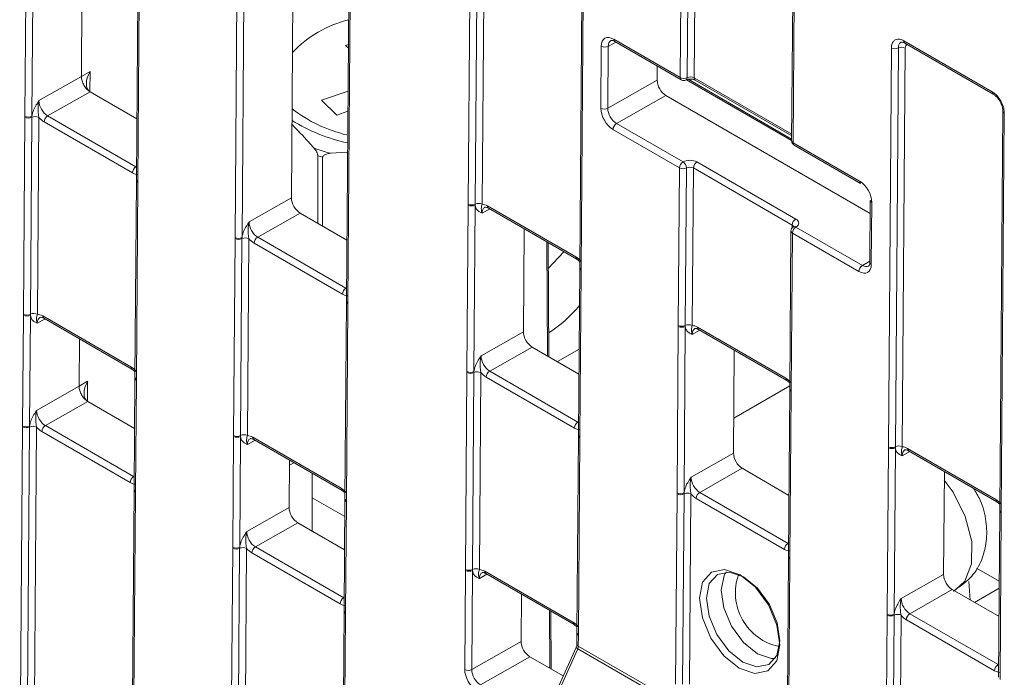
# Model space of a CAD drawing. Header units: millimetres. Extents: x 0 to 2100, y 0 to 1485.
# Tile 96 of 123: x 1404 to 1453, y 1060 to 1093. Entities that reach past the tile are written whole.
import ezdxf

# ---------------------------------------------------------------- set-up
doc = ezdxf.new("R2010")
doc.units = ezdxf.units.MM
doc.header["$LTSCALE"] = 5

msp = doc.modelspace()

# ---------------------------------------------------------------- linework, layer by layer
at = {"color": 7, "linetype": 'Continuous', "lineweight": 15}
for p, q in [((1403.884, 1088.168), (1404.099, 1116.75)), ((1404.451, 1116.747), (1404.236, 1088.165)), ((1406.734, 1090.174), (1406.926, 1115.752)), ((1409.726, 1113.561), (1409.511, 1084.98)), ((1409.799, 1113.459), (1409.584, 1084.877)), ((1414.491, 1082.045), (1414.706, 1110.627)), ((1415.058, 1110.624), (1414.843, 1082.042)), ((1417.533, 1109.629), (1417.34, 1084.05)), ((1420.333, 1107.438), (1420.118, 1078.857)), ((1420.406, 1107.336), (1420.191, 1078.754)), ((1426.266, 1083.735), (1426.417, 1103.866)), ((1426.768, 1103.862), (1426.617, 1083.732)), ((1427.119, 1103.859), (1426.968, 1083.729)), ((1432.044, 1100.677), (1431.893, 1080.547)), ((1432.117, 1100.575), (1431.966, 1080.445)), ((1436.967, 1090.124), (1437.024, 1097.743)), ((1437.375, 1097.739), (1437.318, 1090.12)), ((1437.726, 1097.736), (1437.668, 1090.114)), ((1442.651, 1094.554), (1442.593, 1086.935)), ((1442.724, 1094.452), (1442.667, 1086.833)), ((1420.215, 1091.8), (1420.063, 1091.748)), ((1420.063, 1091.748), (1420.213, 1091.603)), ((1432.96, 1088.577), (1432.984, 1091.702)), ((1433.336, 1091.7), (1433.312, 1088.574)), ((1433.608, 1092.063), (1436.967, 1090.124)), ((1433.66, 1091.946), (1437.018, 1090.007)), ((1448.255, 1091.98), (1452.717, 1089.404)), ((1448.306, 1091.864), (1452.769, 1089.287)), ((1447.479, 1071.489), (1447.631, 1091.62)), ((1447.981, 1091.616), (1447.83, 1071.486)), ((1448.332, 1091.613), (1448.181, 1071.483)), ((1435.81, 1090.705), (1435.805, 1089.988)), ((1406.734, 1090.174), (1407.168, 1090.429)), ((1404.592, 1088.959), (1406.734, 1090.173)), ((1433.312, 1088.574), (1435.805, 1089.988)), ((1437.284, 1090.013), (1442.593, 1086.948)), ((1437.72, 1089.997), (1442.595, 1087.183)), ((1407.172, 1089.406), (1405.03, 1088.191)), ((1407.172, 1089.406), (1409.534, 1088.042)), ((1420.197, 1089.439), (1418.86, 1088.976)), ((1436.243, 1089.221), (1433.75, 1087.807)), ((1436.243, 1089.221), (1446.56, 1083.265)), ((1418.86, 1088.976), (1419.631, 1088.233)), ((1419.631, 1088.233), (1420.19, 1088.426)), ((1453.257, 1088.431), (1453.106, 1068.301)), ((1453.33, 1088.329), (1453.179, 1068.199)), ((1403.809, 1078.179), (1403.884, 1088.119)), ((1403.884, 1088.119), (1403.884, 1088.168)), ((1404.235, 1088.116), (1404.16, 1078.175)), ((1404.236, 1088.165), (1404.235, 1088.116)), ((1404.586, 1088.112), (1404.511, 1078.172)), ((1409.31, 1085.314), (1404.853, 1087.887)), ((1405.03, 1088.191), (1409.487, 1085.618)), ((1433.75, 1087.807), (1437.109, 1085.868)), ((1436.932, 1085.563), (1433.573, 1087.502)), ((1442.667, 1086.833), (1446.025, 1084.894)), ((1442.718, 1086.717), (1446.077, 1084.778)), ((1419.309, 1086.301), (1420.174, 1086.354)), ((1418.671, 1086.177), (1418.671, 1082.767)), ((1418.912, 1082.628), (1418.912, 1086.1)), ((1437.811, 1085.865), (1442.804, 1082.982)), ((1436.872, 1077.612), (1436.932, 1085.563)), ((1437.283, 1085.56), (1437.223, 1077.609)), ((1437.634, 1085.56), (1437.574, 1077.606)), ((1442.627, 1082.678), (1437.634, 1085.56)), ((1409.511, 1084.93), (1409.436, 1074.99)), ((1409.584, 1084.828), (1409.509, 1074.888)), ((1409.511, 1084.979), (1409.511, 1084.93)), ((1409.584, 1084.877), (1409.584, 1084.828)), ((1415.199, 1082.836), (1417.34, 1084.05)), ((1426.265, 1083.686), (1426.266, 1083.735)), ((1426.617, 1083.732), (1426.617, 1083.684)), ((1446.565, 1083.922), (1446.542, 1080.796)), ((1446.639, 1083.819), (1446.615, 1080.694)), ((1417.778, 1083.283), (1415.637, 1082.068)), ((1417.778, 1083.283), (1420.141, 1081.919)), ((1426.202, 1075.284), (1426.265, 1083.686)), ((1426.617, 1083.684), (1426.554, 1075.281)), ((1427.237, 1083.645), (1431.693, 1081.072)), ((1427.288, 1083.529), (1431.745, 1080.956)), ((1429.091, 1082.488), (1429.052, 1077.29)), ((1442.559, 1082.375), (1442.499, 1074.424)), ((1442.632, 1082.273), (1442.572, 1074.322)), ((1445.991, 1080.334), (1442.632, 1082.273)), ((1442.809, 1082.577), (1446.168, 1080.638)), ((1414.416, 1072.056), (1414.49, 1081.996)), ((1414.49, 1081.996), (1414.491, 1082.045)), ((1414.841, 1081.993), (1414.767, 1072.052)), ((1414.843, 1082.042), (1414.841, 1081.993)), ((1415.192, 1081.989), (1415.118, 1072.049)), ((1419.917, 1079.191), (1415.46, 1081.764)), ((1415.637, 1082.068), (1420.093, 1079.495)), ((1430.342, 1076.03), (1430.299, 1081.791)), ((1430.308, 1080.482), (1431.093, 1081.332)), ((1431.745, 1080.956), (1431.895, 1080.84)), ((1431.892, 1080.498), (1431.829, 1072.096)), ((1431.893, 1080.547), (1431.892, 1080.498)), ((1431.965, 1080.396), (1431.902, 1071.994)), ((1431.966, 1080.445), (1431.965, 1080.396)), ((1420.117, 1078.807), (1420.042, 1068.867)), ((1420.117, 1078.856), (1420.117, 1078.807)), ((1420.19, 1078.705), (1420.116, 1068.765)), ((1420.191, 1078.754), (1420.19, 1078.705)), ((1403.767, 1072.535), (1403.809, 1078.13)), ((1403.809, 1078.13), (1403.809, 1078.179)), ((1404.161, 1078.127), (1404.119, 1072.532)), ((1404.16, 1078.175), (1404.161, 1078.127)), ((1404.78, 1078.088), (1409.236, 1075.516)), ((1404.831, 1077.972), (1409.288, 1075.399)), ((1426.91, 1076.075), (1429.052, 1077.29)), ((1436.809, 1069.161), (1436.872, 1077.563)), ((1436.872, 1077.563), (1436.872, 1077.612)), ((1437.224, 1077.56), (1437.161, 1069.158)), ((1437.223, 1077.609), (1437.224, 1077.56)), ((1437.843, 1077.522), (1442.3, 1074.949)), ((1437.895, 1077.406), (1442.351, 1074.833)), ((1406.616, 1074.54), (1406.634, 1076.932)), ((1429.49, 1076.522), (1427.348, 1075.307)), ((1429.49, 1076.522), (1431.852, 1075.158)), ((1430.765, 1075.785), (1431.862, 1076.418)), ((1439.697, 1076.365), (1439.658, 1071.166)), ((1409.288, 1075.399), (1409.438, 1075.283)), ((1426.202, 1075.235), (1426.202, 1075.284)), ((1426.554, 1075.281), (1426.553, 1075.232)), ((1427.348, 1075.307), (1431.805, 1072.734)), ((1406.616, 1074.54), (1407.05, 1074.795)), ((1409.435, 1074.941), (1409.393, 1069.346)), ((1409.436, 1074.99), (1409.435, 1074.941)), ((1409.509, 1074.839), (1409.467, 1069.244)), ((1409.509, 1074.888), (1409.509, 1074.839)), ((1426.127, 1065.295), (1426.202, 1075.235)), ((1426.553, 1075.232), (1426.478, 1065.292)), ((1426.904, 1075.228), (1426.829, 1065.288)), ((1431.628, 1072.43), (1427.171, 1075.003)), ((1442.351, 1074.833), (1442.501, 1074.717)), ((1404.474, 1073.325), (1406.616, 1074.54)), ((1442.499, 1074.375), (1442.436, 1065.973)), ((1442.499, 1074.424), (1442.499, 1074.375)), ((1442.572, 1074.322), (1442.572, 1074.273)), ((1442.572, 1074.273), (1442.509, 1065.87)), ((1407.054, 1073.773), (1404.913, 1072.558)), ((1407.054, 1073.773), (1409.416, 1072.409)), ((1403.618, 1052.808), (1403.766, 1072.486)), ((1403.766, 1072.486), (1403.767, 1072.535)), ((1404.117, 1072.482), (1403.969, 1052.805)), ((1404.119, 1072.532), (1404.117, 1072.482)), ((1404.468, 1072.479), (1404.32, 1052.802)), ((1404.913, 1072.558), (1409.369, 1069.985)), ((1409.192, 1069.681), (1404.736, 1072.253)), ((1414.373, 1066.412), (1414.415, 1072.006)), ((1414.415, 1072.006), (1414.416, 1072.056)), ((1414.767, 1072.004), (1414.725, 1066.409)), ((1414.767, 1072.052), (1414.767, 1072.004)), ((1415.386, 1071.965), (1419.843, 1069.393)), ((1415.438, 1071.849), (1419.895, 1069.276)), ((1431.829, 1072.047), (1431.754, 1062.106)), ((1431.902, 1071.944), (1431.827, 1062.004)), ((1431.829, 1072.095), (1431.829, 1072.046)), ((1431.902, 1071.994), (1431.902, 1071.944)), ((1447.415, 1063.038), (1447.479, 1071.44)), ((1447.479, 1071.44), (1447.479, 1071.489)), ((1447.831, 1071.437), (1447.767, 1063.035)), ((1447.83, 1071.486), (1447.831, 1071.437)), ((1448.45, 1071.399), (1452.906, 1068.826)), ((1417.24, 1070.809), (1417.222, 1068.417)), ((1437.517, 1069.952), (1439.658, 1071.166)), ((1448.501, 1071.283), (1452.958, 1068.71)), ((1440.096, 1070.399), (1437.955, 1069.184)), ((1440.096, 1070.399), (1442.459, 1069.035)), ((1418.383, 1067.232), (1418.383, 1070.149)), ((1450.304, 1070.242), (1450.265, 1065.043)), ((1409.393, 1069.346), (1409.393, 1069.297)), ((1409.393, 1069.297), (1409.245, 1049.62)), ((1409.466, 1069.195), (1409.318, 1049.518)), ((1409.467, 1069.244), (1409.466, 1069.195)), ((1420.036, 1067.959), (1418.383, 1068.912)), ((1419.895, 1069.276), (1420.045, 1069.16)), ((1420.042, 1068.818), (1420, 1063.223)), ((1420.042, 1068.867), (1420.042, 1068.818)), ((1436.736, 1059.504), (1436.808, 1069.112)), ((1436.808, 1069.112), (1436.809, 1069.161)), ((1437.159, 1069.109), (1437.087, 1059.5)), ((1437.161, 1069.158), (1437.159, 1069.109)), ((1437.51, 1069.105), (1437.438, 1059.497)), ((1442.235, 1066.307), (1437.778, 1068.88)), ((1437.955, 1069.184), (1442.411, 1066.611)), ((1415.081, 1067.202), (1417.222, 1068.417)), ((1420.115, 1068.716), (1420.073, 1063.121)), ((1420.116, 1068.765), (1420.115, 1068.716)), ((1452.958, 1068.71), (1453.108, 1068.593)), ((1453.105, 1068.252), (1453.042, 1059.85)), ((1453.106, 1068.301), (1453.105, 1068.252)), ((1453.179, 1068.15), (1453.115, 1059.747)), ((1453.179, 1068.199), (1453.179, 1068.15)), ((1417.661, 1067.65), (1415.519, 1066.435)), ((1417.661, 1067.65), (1420.023, 1066.286)), ((1414.225, 1046.685), (1414.373, 1066.363)), ((1414.373, 1066.363), (1414.373, 1066.412)), ((1414.724, 1066.359), (1414.576, 1046.682)), ((1414.725, 1066.409), (1414.724, 1066.359)), ((1415.075, 1066.356), (1414.927, 1046.679)), ((1415.519, 1066.435), (1419.976, 1063.862)), ((1419.799, 1063.558), (1415.342, 1066.13)), ((1442.435, 1065.923), (1442.363, 1056.315)), ((1442.509, 1065.87), (1442.508, 1065.821)), ((1442.508, 1065.821), (1442.436, 1056.213)), ((1451.929, 1065.363), (1453.079, 1064.7)), ((1426.089, 1060.245), (1426.127, 1065.246)), ((1426.127, 1065.246), (1426.127, 1065.295)), ((1426.479, 1065.243), (1426.441, 1060.242)), ((1426.478, 1065.292), (1426.479, 1065.243)), ((1427.098, 1065.204), (1431.554, 1062.632)), ((1427.15, 1065.088), (1431.606, 1062.515)), ((1448.123, 1063.829), (1450.265, 1065.043)), ((1451.614, 1063.75), (1451.547, 1064.69)), ((1451.83, 1063.625), (1453.076, 1064.344)), ((1428.952, 1064.048), (1428.934, 1061.656)), ((1450.703, 1064.276), (1448.561, 1063.061)), ((1450.703, 1064.276), (1453.065, 1062.912)), ((1450.76, 1064.195), (1450.883, 1064.283)), ((1420, 1063.174), (1419.956, 1057.374)), ((1420, 1063.223), (1419.999, 1063.174)), ((1420.073, 1063.121), (1420.073, 1063.072)), ((1430.459, 1060.261), (1430.437, 1063.19)), ((1447.34, 1053.049), (1447.415, 1062.989)), ((1447.415, 1062.989), (1447.415, 1063.038)), ((1447.766, 1062.986), (1447.691, 1053.045)), ((1447.767, 1063.035), (1447.766, 1062.986)), ((1448.117, 1062.982), (1448.042, 1053.042)), ((1448.561, 1063.061), (1453.018, 1060.488)), ((1431.606, 1062.515), (1431.756, 1062.399)), ((1452.841, 1060.184), (1448.385, 1062.757)), ((1431.753, 1062.057), (1431.749, 1061.531)), ((1431.754, 1062.106), (1431.753, 1062.057)), ((1431.827, 1061.955), (1431.823, 1061.428)), ((1431.827, 1062.004), (1431.827, 1061.955)), ((1426.441, 1060.242), (1428.934, 1061.656)), ((1431.706, 1061.36), (1426.973, 1050.849)), ((1431.823, 1061.428), (1447.336, 1052.473)), ((1429.372, 1060.889), (1426.879, 1059.474)), ((1431.79, 1061.292), (1427.057, 1050.782)), ((1429.372, 1060.889), (1431.056, 1059.916)), ((1447.303, 1052.337), (1431.79, 1061.292))]:
    msp.add_line(p, q, dxfattribs=at)
at = {"color": 8, "linetype": 'Continuous', "lineweight": 15}
for p, q in [((1433.721, 1091.911), (1433.336, 1091.7)), ((1407.168, 1090.429), (1407.16, 1089.413)), ((1437.363, 1090.037), (1442.594, 1087.017)), ((1437.668, 1090.114), (1442.596, 1087.269)), ((1409.487, 1085.618), (1409.516, 1085.635)), ((1427.35, 1083.493), (1426.964, 1083.282)), ((1442.626, 1082.543), (1442.627, 1082.678)), ((1430.269, 1076.072), (1430.226, 1081.833)), ((1446.168, 1080.638), (1446.542, 1080.858)), ((1420.093, 1079.495), (1420.122, 1079.512)), ((1404.893, 1077.936), (1404.508, 1077.725)), ((1437.957, 1077.37), (1437.571, 1077.159)), ((1407.05, 1074.795), (1407.043, 1073.779)), ((1439.671, 1072.936), (1442.5, 1074.569)), ((1431.805, 1072.734), (1431.834, 1072.752)), ((1415.5, 1071.813), (1415.114, 1071.602)), ((1448.563, 1071.247), (1448.178, 1071.036)), ((1417.239, 1070.554), (1417.46, 1070.682)), ((1409.369, 1069.985), (1409.398, 1070.002)), ((1442.411, 1066.611), (1442.441, 1066.628)), ((1427.211, 1065.052), (1426.826, 1064.841)), ((1419.976, 1063.862), (1420.005, 1063.879)), ((1450.787, 1064.227), (1450.883, 1064.283)), ((1420.073, 1063.072), (1420.03, 1057.417)), ((1430.387, 1060.303), (1430.365, 1063.232)), ((1453.018, 1060.488), (1453.047, 1060.505))]:
    msp.add_line(p, q, dxfattribs=at)
at = {"color": 7, "linetype": 'Continuous', "lineweight": 15, "flags": 128}
for points in [[(1442.681, 1082.588), (1442.682, 1082.588), (1442.684, 1082.589)], [(1439.952, 1060.311), (1439.176, 1060.94), (1438.52, 1061.831), (1438.086, 1062.849), (1437.938, 1063.84), (1438.099, 1064.652), (1438.545, 1065.162), (1439.208, 1065.293), (1439.987, 1065.023), (1440.763, 1064.395), (1441.418, 1063.504), (1441.853, 1062.485), (1442.001, 1061.495), (1441.839, 1060.682), (1441.393, 1060.172), (1440.73, 1060.042), (1439.952, 1060.311)], [(1440.161, 1064.918), (1439.45, 1065.164), (1438.845, 1065.045), (1438.437, 1064.579), (1438.29, 1063.837), (1438.425, 1062.933), (1438.822, 1062.003), (1439.42, 1061.189), (1440.128, 1060.616), (1440.839, 1060.37), (1441.444, 1060.489), (1441.852, 1060.954), (1441.999, 1061.696), (1441.864, 1062.601), (1441.467, 1063.531), (1440.869, 1064.344), (1440.161, 1064.918)]]:
    msp.add_lwpolyline(points, dxfattribs=at)
at = {"color": 8, "linetype": 'Continuous', "lineweight": 15, "flags": 128}
for points in [[(1450.888, 1064.284), (1451.337, 1064.7), (1451.679, 1065.572), (1451.688, 1066.706), (1451.361, 1067.964), (1450.74, 1069.196), (1450.301, 1069.803)], [(1440.867, 1061.042), (1440.161, 1061.614), (1439.565, 1062.424), (1439.169, 1063.351), (1439.035, 1064.252), (1439.182, 1064.992), (1439.281, 1065.168)], [(1441.763, 1060.793), (1441.575, 1060.797), (1440.867, 1061.042)]]:
    msp.add_lwpolyline(points, dxfattribs=at)
at = {"color": 7, "linetype": 'Continuous', "lineweight": 15}
for centre, radius, start, end in [((1421.586, 1087.421), 5.775, 103.6409, 136.5241), ((1433.162, 1092.046), 0.388, 242.571, 296.5642), ((1447.809, 1091.964), 0.388, 242.5867, 296.3594), ((1448.154, 1091.269), 0.388, 62.5867, 116.3594), ((1437.145, 1090.468), 0.388, 242.5867, 296.3594), ((1437.143, 1090.224), 0.25, 240.0027, 298.4098), ((1421.854, 1094.405), 7.381, 232.6314, 256.5167), ((1433.139, 1088.921), 0.388, 242.571, 296.5642), ((1404.063, 1088.512), 0.388, 242.571, 296.5642), ((1404.062, 1088.463), 0.388, 242.5867, 296.3594), ((1404.407, 1087.768), 0.388, 62.5867, 116.3594), ((1405.238, 1087.867), 0.385, 122.6294, 177.0819), ((1421.961, 1095.27), 8.631, 237.859, 258.0726), ((1433.958, 1087.483), 0.385, 122.6294, 177.0819), ((1442.843, 1086.933), 0.25, 179.5689, 240.0027), ((1422.262, 1096.948), 11.049, 249.9157, 254.4967), ((1422.246, 1096.901), 11.304, 251.5652, 252.8472), ((1437.316, 1085.544), 0.385, 122.6294, 177.0819), ((1436.894, 1085.543), 0.389, 2.5049, 56.5368), ((1438.018, 1085.541), 0.385, 122.6294, 177.0819), ((1409.694, 1085.294), 0.385, 122.6294, 177.0819), ((1437.111, 1085.908), 0.388, 242.5867, 296.3594), ((1446.145, 1084.878), 0.121, 172.2826, 235.737), ((1426.444, 1084.08), 0.388, 242.5867, 296.3594), ((1426.789, 1083.384), 0.388, 62.5867, 116.3594), ((1446.684, 1083.93), 0.119, 183.8618, 247.4071), ((1426.444, 1084.03), 0.388, 242.571, 296.5642), ((1443.011, 1082.658), 0.385, 122.6294, 177.0819), ((1442.809, 1082.373), 0.25, 120.7218, 179.5689), ((1443.016, 1082.253), 0.385, 122.6294, 177.0819), ((1414.669, 1082.34), 0.388, 242.5867, 296.3594), ((1414.669, 1082.389), 0.388, 242.571, 296.5642), ((1415.014, 1081.645), 0.388, 62.5867, 116.3594), ((1415.844, 1081.744), 0.385, 122.6294, 177.0819), ((1446.375, 1080.314), 0.385, 122.6294, 177.0819), ((1420.301, 1079.171), 0.385, 122.6294, 177.0819), ((1426.838, 1082.693), 6.478, 302.6452, 321.0791), ((1403.988, 1078.523), 0.388, 242.5867, 296.3594), ((1403.987, 1078.474), 0.388, 242.571, 296.5642), ((1404.332, 1077.828), 0.388, 62.5867, 116.3594), ((1437.051, 1077.957), 0.388, 242.5867, 296.3594), ((1437.051, 1077.907), 0.388, 242.571, 296.5642), ((1437.396, 1077.261), 0.388, 62.5867, 116.3594), ((1426.381, 1075.628), 0.388, 242.571, 296.5642), ((1427.556, 1074.983), 0.385, 122.6294, 177.0819), ((1426.381, 1075.579), 0.388, 242.5867, 296.3594), ((1426.725, 1074.884), 0.388, 62.5867, 116.3594), ((1403.945, 1072.83), 0.388, 242.5867, 296.3594), ((1403.945, 1072.879), 0.388, 242.571, 296.5642), ((1404.289, 1072.135), 0.388, 62.5867, 116.3594), ((1405.12, 1072.234), 0.385, 122.6294, 177.0819), ((1432.012, 1072.41), 0.385, 122.6294, 177.0819), ((1414.594, 1072.351), 0.388, 242.571, 296.5642), ((1414.594, 1072.4), 0.388, 242.5867, 296.3594), ((1414.939, 1071.705), 0.388, 62.5867, 116.3594), ((1447.658, 1071.834), 0.388, 242.5867, 296.3594), ((1447.657, 1071.784), 0.388, 242.571, 296.5642), ((1448.002, 1071.138), 0.388, 62.5867, 116.3594), ((1409.576, 1069.661), 0.385, 122.6294, 177.0819), ((1436.987, 1069.456), 0.388, 242.5867, 296.3594), ((1436.987, 1069.505), 0.388, 242.571, 296.5642), ((1437.332, 1068.761), 0.388, 62.5867, 116.3594), ((1438.162, 1068.86), 0.385, 122.6294, 177.0819), ((1414.552, 1066.756), 0.388, 242.571, 296.5642), ((1414.551, 1066.707), 0.388, 242.5867, 296.3594), ((1414.896, 1066.012), 0.388, 62.5867, 116.3594), ((1415.727, 1066.111), 0.385, 122.6294, 177.0819), ((1442.619, 1066.287), 0.385, 122.6294, 177.0819), ((1426.306, 1065.639), 0.388, 242.5867, 296.3594), ((1426.305, 1065.59), 0.388, 242.571, 296.5642), ((1426.65, 1064.944), 0.388, 62.5867, 116.3594), ((1442.507, 1064.107), 2.754, 160.1933, 258.9314), ((1420.183, 1063.538), 0.385, 122.6294, 177.0819), ((1447.594, 1063.382), 0.388, 242.571, 296.5642), ((1447.594, 1063.333), 0.388, 242.5867, 296.3594), ((1447.938, 1062.638), 0.388, 62.5867, 116.3594), ((1448.769, 1062.737), 0.385, 122.6294, 177.0819), ((1453.225, 1060.164), 0.385, 122.6294, 177.0819), ((1426.268, 1060.589), 0.388, 242.571, 296.5642)]:
    msp.add_arc(centre, radius, start, end, dxfattribs=at)
at = {"color": 8, "linetype": 'Continuous', "lineweight": 15}
for centre, radius, start, end in [((1433.728, 1092.046), 0.121, 172.2826, 235.737), ((1448.378, 1091.965), 0.124, 173.2701, 234.7495), ((1437.086, 1090.107), 0.121, 172.2826, 235.737), ((1437.196, 1090.107), 0.122, 302.7635, 6.4629), ((1437.792, 1090.099), 0.124, 173.2493, 234.7704), ((1452.84, 1089.389), 0.124, 173.1609, 235.945), ((1453.38, 1088.442), 0.123, 184.8379, 246.4052), ((1442.712, 1086.943), 0.119, 183.8858, 247.3832), ((1442.786, 1086.817), 0.121, 172.2826, 235.737), ((1409.633, 1084.99), 0.123, 184.8453, 246.4237), ((1409.633, 1084.941), 0.123, 184.8665, 246.4025), ((1427.356, 1083.629), 0.121, 172.2826, 235.737), ((1442.681, 1082.385), 0.123, 184.8665, 246.4025), ((1442.735, 1082.47), 0.13, 55.4088, 113.1773), ((1431.813, 1081.056), 0.121, 172.2725, 235.8365), ((1446.661, 1080.804), 0.119, 183.8618, 247.4071), ((1432.011, 1080.506), 0.119, 183.8618, 247.4071), ((1432.012, 1080.555), 0.119, 183.8858, 247.3832), ((1420.24, 1078.818), 0.123, 184.8665, 246.4025), ((1420.24, 1078.867), 0.123, 184.8453, 246.4237), ((1404.9, 1078.072), 0.121, 172.2826, 235.737), ((1437.963, 1077.506), 0.121, 172.2826, 235.737), ((1409.356, 1075.499), 0.121, 172.2725, 235.8365), ((1409.558, 1074.952), 0.123, 184.9027, 246.4183), ((1409.558, 1075.001), 0.123, 184.8665, 246.4025), ((1442.419, 1074.933), 0.121, 172.2725, 235.8365), ((1442.622, 1074.434), 0.123, 184.8665, 246.4025), ((1442.621, 1074.385), 0.123, 184.8453, 246.4237), ((1415.506, 1071.949), 0.121, 172.2826, 235.737), ((1431.948, 1072.104), 0.119, 183.8618, 247.4071), ((1431.948, 1072.055), 0.119, 183.8858, 247.3832), ((1448.57, 1071.383), 0.121, 172.2826, 235.737), ((1409.516, 1069.357), 0.123, 184.8453, 246.4237), ((1419.963, 1069.376), 0.121, 172.2725, 235.8365), ((1409.515, 1069.308), 0.123, 184.8665, 246.4025), ((1420.165, 1068.878), 0.123, 184.8665, 246.4025), ((1420.164, 1068.828), 0.123, 184.9027, 246.4183), ((1453.026, 1068.81), 0.121, 172.2725, 235.8365), ((1453.228, 1068.262), 0.123, 184.8453, 246.4237), ((1453.228, 1068.311), 0.123, 184.8665, 246.4025), ((1442.558, 1065.934), 0.123, 184.8665, 246.4025), ((1442.558, 1065.983), 0.123, 184.8453, 246.4237), ((1427.221, 1065.19), 0.124, 173.2493, 234.7704), ((1420.122, 1063.234), 0.123, 184.8453, 246.4237), ((1420.122, 1063.185), 0.123, 184.8665, 246.4025), ((1431.678, 1062.617), 0.125, 173.2757, 234.4847), ((1431.873, 1062.065), 0.119, 183.8815, 247.4051), ((1431.873, 1062.114), 0.119, 183.8858, 247.3832), ((1431.85, 1061.453), 0.171, 213.0475, 249.6504), ((1431.869, 1061.539), 0.119, 183.8618, 247.4071)]:
    msp.add_arc(centre, radius, start, end, dxfattribs=at)
at = {"color": 7, "linetype": 'Continuous', "lineweight": 15}
for centre, major_axis, ratio, start_param, end_param in [((1433.602, 1091.345), (-0.432, 0.761), 0.582353, 5.502308, 7.073028), ((1407.614, 1090.176), (0.444, 0.769), 0.577335, 1.575127, 3.137194), ((1436.247, 1089.733), (-0.308, 0.544), 0.582442, 0.78992, 2.360641), ((1437.492, 1090.017), (0.25, -0.006), 0.561979, 0.798001, 2.354302), ((1405.036, 1088.704), (-0.308, 0.544), 0.58649, 0.789937, 2.360657), ((1433.579, 1088.22), (-0.432, 0.761), 0.582442, 0.78992, 2.360641), ((1433.756, 1088.32), (-0.308, 0.544), 0.58649, 0.789937, 2.360657), ((1404.859, 1088.604), (-0.432, 0.761), 0.582442, 1.912279, 2.360641), ((1437.457, 1085.66), (0.5, 0), 0.577288, 0.78536, 2.341661), ((1409.315, 1086.032), (-0.432, 0.761), 0.582353, 2.360715, 2.809077), ((1437.457, 1085.456), (0.25, 0.002), 0.582303, 0.780844, 2.337144), ((1446.02, 1084.177), (-0.432, 0.761), 0.582442, 3.931513, 5.502233), ((1417.782, 1083.795), (-0.308, 0.544), 0.582442, 0.78992, 2.360641), ((1427.231, 1082.927), (-0.432, 0.761), 0.582353, 5.502308, 5.950669), ((1415.642, 1082.581), (-0.308, 0.544), 0.58649, 0.789937, 2.360657), ((1442.45, 1082.778), (0.5, 0), 0.577288, 5.512245, 7.068545), ((1415.465, 1082.481), (-0.432, 0.761), 0.582442, 1.912279, 2.360641), ((1431.688, 1080.355), (-0.432, 0.761), 0.582442, 5.053872, 5.502233), ((1445.996, 1081.051), (-0.432, 0.761), 0.582353, 2.360715, 3.931436), ((1419.922, 1079.908), (-0.432, 0.761), 0.582353, 2.360715, 2.809077), ((1404.774, 1077.371), (-0.432, 0.761), 0.582353, 5.502308, 5.950669), ((1429.494, 1077.034), (-0.308, 0.544), 0.582442, 0.78992, 2.360641), ((1437.838, 1076.804), (-0.432, 0.761), 0.582353, 5.502308, 5.950669), ((1427.354, 1075.821), (-0.308, 0.544), 0.58649, 0.789937, 2.360657), ((1409.231, 1074.798), (-0.432, 0.761), 0.582442, 5.053872, 5.502233), ((1407.496, 1074.543), (0.444, 0.769), 0.577335, 1.575127, 3.137194), ((1427.177, 1075.72), (-0.432, 0.761), 0.582442, 1.912279, 2.360641), ((1442.294, 1074.232), (-0.432, 0.761), 0.582442, 5.053872, 5.502233), ((1404.918, 1073.071), (-0.308, 0.544), 0.58649, 0.789937, 2.360657), ((1404.741, 1072.971), (-0.432, 0.761), 0.582442, 1.912279, 2.360641), ((1431.633, 1073.148), (-0.432, 0.761), 0.582353, 2.360715, 2.809077), ((1415.381, 1071.248), (-0.432, 0.761), 0.582353, 5.502308, 5.950669), ((1448.444, 1070.681), (-0.432, 0.761), 0.582353, 5.502308, 5.950669), ((1440.1, 1070.911), (-0.308, 0.544), 0.582442, 0.78992, 2.360641), ((1437.96, 1069.697), (-0.308, 0.544), 0.58649, 0.789937, 2.360657), ((1409.198, 1070.398), (-0.432, 0.761), 0.582353, 2.360715, 2.809077), ((1419.837, 1068.675), (-0.432, 0.761), 0.582442, 5.053872, 5.502233), ((1437.784, 1069.597), (-0.432, 0.761), 0.582442, 1.912279, 2.360641), ((1452.901, 1068.109), (-0.432, 0.761), 0.582442, 5.053872, 5.502233), ((1417.664, 1068.162), (-0.308, 0.544), 0.582442, 0.78992, 2.360641), ((1415.525, 1066.948), (-0.308, 0.544), 0.58649, 0.789937, 2.360657), ((1415.348, 1066.848), (-0.432, 0.761), 0.582442, 1.912279, 2.360641), ((1442.24, 1067.025), (-0.432, 0.761), 0.582353, 2.360715, 2.809077), ((1427.092, 1064.487), (-0.432, 0.761), 0.582353, 5.502308, 5.950669), ((1450.707, 1064.788), (-0.308, 0.544), 0.582442, 0.78992, 2.360641), ((1419.804, 1064.275), (-0.432, 0.761), 0.582353, 2.360715, 2.809077), ((1448.567, 1063.574), (-0.308, 0.544), 0.58649, 0.789937, 2.360657), ((1448.39, 1063.474), (-0.432, 0.761), 0.582442, 1.912279, 2.360641), ((1431.549, 1061.914), (-0.432, 0.761), 0.582442, 5.053872, 5.502233), ((1429.376, 1061.401), (-0.308, 0.544), 0.582442, 0.78992, 2.360641), ((1431.649, 1061.326), (0.122, 0.218), 0.567133, 4.869764, 5.480629), ((1426.708, 1059.888), (-0.432, 0.761), 0.582442, 0.78992, 2.360641), ((1426.885, 1059.988), (-0.308, 0.544), 0.58649, 0.789937, 2.360657), ((1452.847, 1060.901), (-0.432, 0.761), 0.582353, 2.360715, 2.809077)]:
    msp.add_ellipse(centre, major_axis=major_axis, ratio=ratio, start_param=start_param, end_param=end_param, dxfattribs=at)
at = {"color": 8, "linetype": 'Continuous', "lineweight": 15}
for centre, major_axis, ratio, start_param, end_param in [((1433.779, 1091.445), (-0.312, 0.542), 0.582321, 6.270975, 7.069493), ((1448.598, 1091.46), (-0.185, 0.326), 0.582353, 6.205854, 7.073028), ((1427.408, 1083.028), (-0.312, 0.542), 0.582321, 6.272393, 7.069493), ((1442.45, 1082.574), (0.25, 0.002), 0.582303, 6.264988, 7.064029), ((1446.173, 1081.152), (-0.305, 0.546), 0.582285, 2.36425, 3.154505), ((1404.951, 1077.471), (-0.312, 0.542), 0.582321, 6.272393, 7.069493), ((1438.015, 1076.905), (-0.312, 0.542), 0.582321, 6.272393, 7.069493), ((1415.558, 1071.348), (-0.312, 0.542), 0.582321, 6.272393, 7.069493), ((1448.621, 1070.782), (-0.312, 0.542), 0.582321, 6.272393, 7.069493), ((1427.269, 1064.587), (-0.312, 0.542), 0.582321, 6.272393, 7.069493)]:
    msp.add_ellipse(centre, major_axis=major_axis, ratio=ratio, start_param=start_param, end_param=end_param, dxfattribs=at)
at = {"color": 7, "linetype": 'Continuous', "lineweight": 15}
for points, knots in [([(1433.473, 1091.987), (1433.476, 1091.99), (1433.487, 1091.998), (1433.542, 1092.002), (1433.624, 1091.963), (1433.66, 1091.946)], [0, 0, 0, 0, 0.220935, 0.6633, 1, 1, 1, 1]), ([(1447.631, 1091.62), (1447.633, 1091.664), (1447.64, 1091.786), (1447.702, 1091.93), (1447.815, 1092.035), (1447.963, 1092.076), (1448.12, 1092.05), (1448.222, 1091.997), (1448.255, 1091.98)], [0, 0, 0, 0, 0.121117, 0.335616, 0.500056, 0.684519, 0.899008, 1, 1, 1, 1]), ([(1448.121, 1091.904), (1448.125, 1091.907), (1448.137, 1091.916), (1448.2, 1091.92), (1448.281, 1091.873), (1448.309, 1091.858)], [0, 0, 0, 0, 0.265624, 0.750011, 1, 1, 1, 1]), ([(1407.168, 1089.408), (1407.112, 1089.449), (1406.998, 1089.532), (1406.855, 1089.733), (1406.753, 1089.961), (1406.74, 1090.103), (1406.734, 1090.173)], [0, 0, 0, 0, 0.245899, 0.497266, 0.748633, 1, 1, 1, 1]), ([(1437.262, 1090.004), (1437.28, 1090.012), (1437.315, 1090.029), (1437.4, 1090.048), (1437.499, 1090.053), (1437.597, 1090.043), (1437.675, 1090.021), (1437.706, 1090.005), (1437.72, 1089.997)], [0, 0, 0, 0, 0.162925, 0.328126, 0.509376, 0.699247, 0.867167, 1, 1, 1, 1]), ([(1452.717, 1089.404), (1452.756, 1089.379), (1452.865, 1089.309), (1453.019, 1089.15), (1453.163, 1088.936), (1453.272, 1088.701), (1453.325, 1088.489), (1453.329, 1088.368), (1453.33, 1088.329)], [0, 0, 0, 0, 0.121117, 0.335616, 0.500056, 0.684519, 0.899008, 1, 1, 1, 1]), ([(1452.769, 1089.284), (1452.81, 1089.259), (1452.897, 1089.203), (1453.039, 1089.043), (1453.162, 1088.84), (1453.244, 1088.616), (1453.253, 1088.492), (1453.257, 1088.431)], [0, 0, 0, 0, 0.168704, 0.369385, 0.579953, 0.792629, 1, 1, 1, 1]), ([(1404.236, 1088.165), (1404.245, 1088.223), (1404.268, 1088.37), (1404.378, 1088.615), (1404.498, 1088.814), (1404.571, 1088.926), (1404.591, 1088.957), (1404.592, 1088.959)], [0, 0, 0, 0, 0.217183, 0.553026, 0.876986, 0.994449, 1, 1, 1, 1]), ([(1404.586, 1088.112), (1404.576, 1088.168), (1404.553, 1088.305), (1404.544, 1088.555), (1404.554, 1088.783), (1404.582, 1088.919), (1404.592, 1088.957), (1404.592, 1088.959)], [0, 0, 0, 0, 0.200769, 0.498761, 0.853829, 0.993399, 1, 1, 1, 1]), ([(1417.368, 1087.751), (1417.647, 1087.468), (1418.014, 1087.094), (1418.379, 1086.672), (1418.468, 1086.571)], [0, 0, 0, 0, 0.758287, 1, 1, 1, 1]), ([(1418.468, 1086.571), (1418.488, 1086.546), (1418.544, 1086.478), (1418.611, 1086.375), (1418.653, 1086.273), (1418.666, 1086.228), (1418.671, 1086.198), (1418.671, 1086.184), (1418.671, 1086.177)], [0, 0, 0, 0, 0.24221, 0.670779, 0.801984, 0.907507, 0.947635, 1, 1, 1, 1]), ([(1418.912, 1086.1), (1418.912, 1086.102), (1418.913, 1086.117), (1418.923, 1086.147), (1418.962, 1086.192), (1419.053, 1086.247), (1419.176, 1086.283), (1419.272, 1086.296), (1419.309, 1086.301)], [0, 0, 0, 0, 0.014173, 0.109486, 0.225688, 0.414258, 0.777156, 1, 1, 1, 1]), ([(1426.964, 1083.282), (1426.964, 1083.282), (1426.944, 1083.291), (1426.872, 1083.323), (1426.753, 1083.389), (1426.647, 1083.513), (1426.626, 1083.635), (1426.617, 1083.684)], [0, 0, 0, 0, 0.0055506, 0.1230141, 0.4469737, 0.7828174, 1, 1, 1, 1]), ([(1426.968, 1083.729), (1426.958, 1083.695), (1426.933, 1083.61), (1426.921, 1083.517), (1426.928, 1083.4), (1426.954, 1083.31), (1426.964, 1083.283), (1426.964, 1083.282)], [0, 0, 0, 0, 0.200769, 0.498761, 0.853829, 0.993399, 1, 1, 1, 1]), ([(1427.101, 1083.569), (1427.104, 1083.572), (1427.115, 1083.58), (1427.167, 1083.586), (1427.251, 1083.546), (1427.288, 1083.529)], [0, 0, 0, 0, 0.2024162, 0.6503478, 1, 1, 1, 1]), ([(1414.843, 1082.042), (1414.852, 1082.1), (1414.875, 1082.247), (1414.984, 1082.492), (1415.105, 1082.691), (1415.178, 1082.803), (1415.198, 1082.834), (1415.199, 1082.836)], [0, 0, 0, 0, 0.217183, 0.553026, 0.876986, 0.994449, 1, 1, 1, 1]), ([(1415.192, 1081.989), (1415.183, 1082.045), (1415.16, 1082.182), (1415.15, 1082.432), (1415.16, 1082.66), (1415.188, 1082.795), (1415.198, 1082.834), (1415.199, 1082.836)], [0, 0, 0, 0, 0.200769, 0.498761, 0.853829, 0.993399, 1, 1, 1, 1]), ([(1442.708, 1082.609), (1442.707, 1082.607), (1442.706, 1082.604), (1442.688, 1082.592), (1442.681, 1082.588)], [0, 0, 0, 0, 0.616272, 1, 1, 1, 1]), ([(1446.542, 1080.796), (1446.538, 1080.752), (1446.529, 1080.662), (1446.497, 1080.617), (1446.485, 1080.613), (1446.481, 1080.611)], [0, 0, 0, 0, 0.373246, 0.763726, 1, 1, 1, 1]), ([(1404.508, 1077.725), (1404.507, 1077.726), (1404.487, 1077.734), (1404.415, 1077.766), (1404.296, 1077.832), (1404.19, 1077.956), (1404.169, 1078.079), (1404.161, 1078.127)], [0, 0, 0, 0, 0.005551, 0.123014, 0.446974, 0.782817, 1, 1, 1, 1]), ([(1404.511, 1078.172), (1404.501, 1078.138), (1404.476, 1078.054), (1404.464, 1077.96), (1404.471, 1077.844), (1404.498, 1077.754), (1404.507, 1077.727), (1404.508, 1077.725)], [0, 0, 0, 0, 0.200769, 0.498761, 0.853829, 0.993399, 1, 1, 1, 1]), ([(1404.644, 1078.012), (1404.648, 1078.015), (1404.658, 1078.024), (1404.71, 1078.029), (1404.795, 1077.989), (1404.831, 1077.972)], [0, 0, 0, 0, 0.202416, 0.650348, 1, 1, 1, 1]), ([(1437.571, 1077.159), (1437.57, 1077.159), (1437.55, 1077.168), (1437.479, 1077.2), (1437.36, 1077.266), (1437.253, 1077.39), (1437.232, 1077.512), (1437.224, 1077.56)], [0, 0, 0, 0, 0.0055506, 0.1230141, 0.4469737, 0.7828174, 1, 1, 1, 1]), ([(1437.571, 1077.159), (1437.571, 1077.16), (1437.561, 1077.187), (1437.535, 1077.277), (1437.527, 1077.394), (1437.539, 1077.487), (1437.564, 1077.572), (1437.574, 1077.606)], [0, 0, 0, 0, 0.006601, 0.146171, 0.501239, 0.799231, 1, 1, 1, 1]), ([(1437.708, 1077.446), (1437.711, 1077.449), (1437.722, 1077.457), (1437.774, 1077.463), (1437.858, 1077.423), (1437.895, 1077.406)], [0, 0, 0, 0, 0.202416, 0.650348, 1, 1, 1, 1]), ([(1426.554, 1075.281), (1426.563, 1075.339), (1426.586, 1075.486), (1426.696, 1075.731), (1426.816, 1075.93), (1426.889, 1076.042), (1426.909, 1076.073), (1426.91, 1076.075)], [0, 0, 0, 0, 0.217183, 0.553026, 0.876986, 0.994449, 1, 1, 1, 1]), ([(1426.91, 1076.075), (1426.91, 1076.073), (1426.9, 1076.035), (1426.872, 1075.899), (1426.862, 1075.671), (1426.871, 1075.422), (1426.894, 1075.284), (1426.904, 1075.228)], [0, 0, 0, 0, 0.006601, 0.146171, 0.501239, 0.799231, 1, 1, 1, 1]), ([(1407.05, 1073.775), (1406.994, 1073.816), (1406.881, 1073.898), (1406.737, 1074.1), (1406.636, 1074.328), (1406.622, 1074.47), (1406.616, 1074.54)], [0, 0, 0, 0, 0.245899, 0.497266, 0.748633, 1, 1, 1, 1]), ([(1404.119, 1072.532), (1404.128, 1072.59), (1404.151, 1072.737), (1404.26, 1072.981), (1404.381, 1073.181), (1404.454, 1073.293), (1404.474, 1073.324), (1404.474, 1073.325)], [0, 0, 0, 0, 0.217183, 0.553026, 0.876986, 0.994449, 1, 1, 1, 1]), ([(1404.474, 1073.325), (1404.474, 1073.324), (1404.464, 1073.285), (1404.436, 1073.15), (1404.426, 1072.921), (1404.435, 1072.672), (1404.459, 1072.535), (1404.468, 1072.479)], [0, 0, 0, 0, 0.006601, 0.146171, 0.501239, 0.799231, 1, 1, 1, 1]), ([(1415.114, 1071.602), (1415.113, 1071.603), (1415.094, 1071.611), (1415.022, 1071.643), (1414.903, 1071.709), (1414.797, 1071.833), (1414.776, 1071.956), (1414.767, 1072.004)], [0, 0, 0, 0, 0.005551, 0.123014, 0.446974, 0.782817, 1, 1, 1, 1]), ([(1415.118, 1072.049), (1415.107, 1072.015), (1415.082, 1071.931), (1415.071, 1071.837), (1415.078, 1071.721), (1415.104, 1071.631), (1415.114, 1071.603), (1415.114, 1071.602)], [0, 0, 0, 0, 0.200769, 0.498761, 0.853829, 0.993399, 1, 1, 1, 1]), ([(1415.251, 1071.889), (1415.254, 1071.892), (1415.265, 1071.901), (1415.317, 1071.906), (1415.401, 1071.866), (1415.438, 1071.849)], [0, 0, 0, 0, 0.202416, 0.650348, 1, 1, 1, 1]), ([(1448.178, 1071.036), (1448.177, 1071.036), (1448.157, 1071.045), (1448.085, 1071.077), (1447.966, 1071.143), (1447.86, 1071.267), (1447.839, 1071.389), (1447.831, 1071.437)], [0, 0, 0, 0, 0.005551, 0.123014, 0.446974, 0.782817, 1, 1, 1, 1]), ([(1448.181, 1071.483), (1448.171, 1071.449), (1448.146, 1071.364), (1448.134, 1071.271), (1448.141, 1071.154), (1448.168, 1071.064), (1448.177, 1071.037), (1448.178, 1071.036)], [0, 0, 0, 0, 0.200769, 0.498761, 0.853829, 0.993399, 1, 1, 1, 1]), ([(1448.314, 1071.323), (1448.318, 1071.326), (1448.328, 1071.334), (1448.38, 1071.34), (1448.465, 1071.3), (1448.501, 1071.283)], [0, 0, 0, 0, 0.202416, 0.650348, 1, 1, 1, 1]), ([(1437.161, 1069.158), (1437.17, 1069.216), (1437.193, 1069.363), (1437.302, 1069.608), (1437.423, 1069.807), (1437.496, 1069.919), (1437.516, 1069.95), (1437.517, 1069.952)], [0, 0, 0, 0, 0.217183, 0.553026, 0.876986, 0.994449, 1, 1, 1, 1]), ([(1437.51, 1069.105), (1437.501, 1069.161), (1437.478, 1069.298), (1437.468, 1069.548), (1437.478, 1069.776), (1437.506, 1069.912), (1437.516, 1069.95), (1437.517, 1069.952)], [0, 0, 0, 0, 0.200769, 0.498761, 0.853829, 0.993399, 1, 1, 1, 1]), ([(1450.885, 1064.293), (1451.171, 1064.496), (1451.726, 1064.891), (1452.227, 1065.774), (1452.467, 1066.726), (1452.434, 1067.748), (1452.211, 1068.677), (1451.895, 1069.197), (1451.776, 1069.393)], [0, 0, 0, 0, 0.180909, 0.352006, 0.518115, 0.69219, 0.884222, 1, 1, 1, 1]), ([(1414.725, 1066.409), (1414.734, 1066.467), (1414.757, 1066.614), (1414.866, 1066.858), (1414.987, 1067.058), (1415.06, 1067.17), (1415.08, 1067.201), (1415.081, 1067.202)], [0, 0, 0, 0, 0.217183, 0.553026, 0.876986, 0.994449, 1, 1, 1, 1]), ([(1415.081, 1067.202), (1415.081, 1067.201), (1415.071, 1067.162), (1415.043, 1067.027), (1415.033, 1066.798), (1415.042, 1066.549), (1415.065, 1066.412), (1415.075, 1066.356)], [0, 0, 0, 0, 0.006601, 0.146171, 0.501239, 0.799231, 1, 1, 1, 1]), ([(1442.436, 1065.973), (1442.436, 1065.96), (1442.435, 1065.944), (1442.435, 1065.928), (1442.435, 1065.923)], [0, 0, 0, 0, 0.7352204, 1, 1, 1, 1]), ([(1426.826, 1064.841), (1426.825, 1064.842), (1426.805, 1064.85), (1426.733, 1064.882), (1426.614, 1064.948), (1426.508, 1065.073), (1426.487, 1065.195), (1426.479, 1065.243)], [0, 0, 0, 0, 0.005551, 0.123014, 0.446974, 0.782817, 1, 1, 1, 1]), ([(1426.826, 1064.841), (1426.825, 1064.843), (1426.816, 1064.87), (1426.789, 1064.96), (1426.782, 1065.076), (1426.794, 1065.17), (1426.819, 1065.254), (1426.829, 1065.288)], [0, 0, 0, 0, 0.006601, 0.146171, 0.501239, 0.799231, 1, 1, 1, 1]), ([(1426.962, 1065.128), (1426.966, 1065.131), (1426.976, 1065.14), (1427.028, 1065.145), (1427.113, 1065.106), (1427.15, 1065.088)], [0, 0, 0, 0, 0.202416, 0.650348, 1, 1, 1, 1]), ([(1447.767, 1063.035), (1447.777, 1063.093), (1447.8, 1063.24), (1447.909, 1063.485), (1448.03, 1063.684), (1448.102, 1063.796), (1448.122, 1063.827), (1448.123, 1063.829)], [0, 0, 0, 0, 0.217183, 0.553026, 0.876986, 0.994449, 1, 1, 1, 1]), ([(1448.123, 1063.829), (1448.123, 1063.827), (1448.113, 1063.788), (1448.085, 1063.653), (1448.075, 1063.425), (1448.084, 1063.175), (1448.108, 1063.038), (1448.117, 1062.982)], [0, 0, 0, 0, 0.006601, 0.146171, 0.501239, 0.799231, 1, 1, 1, 1]), ([(1431.749, 1061.531), (1431.749, 1061.52), (1431.748, 1061.491), (1431.735, 1061.43), (1431.715, 1061.382), (1431.706, 1061.36)], [0, 0, 0, 0, 0.247765, 0.653864, 1, 1, 1, 1])]:
    msp.add_open_spline(points, degree=3, knots=knots, dxfattribs=at)
at = {"color": 8, "linetype": 'Continuous', "lineweight": 15}
for points, knots in [([(1448.121, 1091.906), (1448.118, 1091.905), (1448.085, 1091.896), (1448.034, 1091.834), (1447.988, 1091.736), (1447.983, 1091.648), (1447.981, 1091.616)], [0, 0, 0, 0, 0.0241574, 0.3450546, 0.7636419, 1, 1, 1, 1]), ([(1450.752, 1064.19), (1450.793, 1064.222), (1450.835, 1064.254), (1450.881, 1064.282), (1450.883, 1064.283)], [0, 0, 0, 0, 0.958669, 1, 1, 1, 1])]:
    msp.add_open_spline(points, degree=3, knots=knots, dxfattribs=at)

doc.saveas('drawing.dxf')
